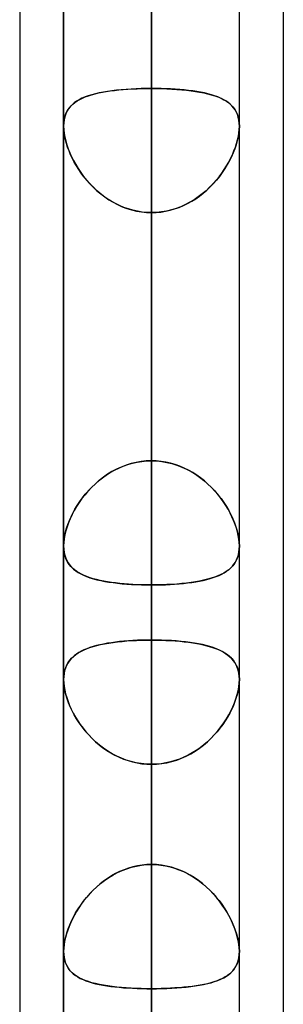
# Model space of a CAD drawing. Header units: millimetres. Extents: x -52 to 132, y -156 to 156.
# Tile 34 of 77: x 62.5 to 64, y -46.92 to -41.31. Entities that reach past the tile are written whole.
import ezdxf

# ---------------------------------------------------------------- set-up
doc = ezdxf.new("R2010")
doc.units = ezdxf.units.MM
doc.layers.add('MAIN-1', color=7, linetype='Continuous')

msp = doc.modelspace()

# ---------------------------------------------------------------- linework, layer by layer
at = {"layer": 'MAIN-1'}
for p, q in [((62.75, 0), (62.75, -46.6221)), ((62.75, 0), (62.75, -46.6221)), ((62.75, 0), (62.75, -52.1417)), ((62.75, 0), (62.75, -52.1417)), ((62.75, 0), (62.75, -57.6605)), ((62.75, 0), (62.75, -57.6605)), ((62.75, 0), (62.75, -63.1787)), ((62.75, 0), (62.75, -63.1787)), ((62.75, 0), (62.75, -68.5822)), ((62.75, 0), (62.75, -68.5822)), ((63.25, 0), (63.25, -68.2038)), ((63.25, 0), (63.25, -69.0087)), ((63.25, 0), (63.25, -62.6857)), ((63.25, 0), (63.25, -63.3931)), ((63.25, 0), (63.25, -57.167)), ((63.25, 0), (63.25, -57.8746)), ((63.25, 0), (63.25, -51.6477)), ((63.25, 0), (63.25, -52.3553)), ((63.25, 0), (63.25, -46.1275)), ((63.25, 0), (63.25, -46.8352)), ((63.25, 0), (63.25, -41.314)), ((63.75, -68.6965), (63.75, 0)), ((63.75, -68.6965), (63.75, 0)), ((63.75, -63.1787), (63.75, 0)), ((63.75, -63.1787), (63.75, 0)), ((63.75, -57.6605), (63.75, 0)), ((63.75, -57.6605), (63.75, 0)), ((63.75, -52.1417), (63.75, 0)), ((63.75, -52.1417), (63.75, 0)), ((63.75, -46.6221), (63.75, 0)), ((63.75, -46.6221), (63.75, 0)), ((63.25, -69.0087), (63.25, 0)), ((63.25, -68.2038), (63.25, 0)), ((63.25, -63.3931), (63.25, 0)), ((63.25, -62.6857), (63.25, 0)), ((63.25, -57.8746), (63.25, 0)), ((63.25, -57.167), (63.25, 0)), ((63.25, -52.3553), (63.25, 0)), ((63.25, -51.6477), (63.25, 0)), ((63.25, -46.8352), (63.25, 0)), ((63.25, -46.1275), (63.25, 0)), ((63.25, -41.314), (63.25, 0)), ((64, -36.0271), (64, -69.1197)), ((64, -36.0271), (64, -69.1197)), ((62.5, -36.3893), (62.5, -68.7575)), ((62.5, -36.3893), (62.5, -68.5488)), ((63.25, -36.8962), (63.25, -41.7062)), ((63.25, -41.7062), (63.25, -36.8962)), ((63.25, -43.8275), (63.25, -39.0175)), ((63.25, -39.0175), (63.25, -43.8275)), ((63.25, -52.7), (63.25, -39.1762)), ((64, -39.2091), (64, -69.1197)), ((64, -39.2091), (64, -72.3017)), ((63.75, -53.2), (63.75, -39.5486)), ((63.75, -53.2), (63.75, -39.5486)), ((62.5, -39.5713), (62.5, -71.9395)), ((62.5, -39.5713), (62.5, -68.7575)), ((62.75, -53.2), (62.75, -39.6748)), ((62.75, -39.6748), (62.75, -53.2)), ((63.25, -40.0337), (63.25, -53.7)), ((63.25, -40.0337), (63.25, -44.8487)), ((63.25, -44.8487), (63.25, -40.0337)), ((63.25, -46.1275), (63.25, -41.314)), ((63.25, -41.314), (63.25, -46.1275)), ((62.9093, -41.7416), (62.9288, -41.7364)), ((62.9307, -41.7359), (62.9098, -41.7415)), ((62.9288, -41.7364), (62.9492, -41.7316)), ((62.9528, -41.7309), (62.9307, -41.7359)), ((62.9492, -41.7316), (62.9705, -41.7274)), ((62.976, -41.7264), (62.9528, -41.7309)), ((62.9705, -41.7274), (62.9927, -41.7235)), ((63.0001, -41.7224), (62.976, -41.7264)), ((62.9927, -41.7235), (63.0157, -41.7201)), ((63.0252, -41.7189), (63.0001, -41.7224)), ((63.0157, -41.7201), (63.0396, -41.7172)), ((63.0511, -41.7159), (63.0252, -41.7189)), ((63.0396, -41.7172), (63.0642, -41.7145)), ((63.0779, -41.7132), (63.0511, -41.7159)), ((63.0642, -41.7145), (63.0895, -41.7123)), ((63.1055, -41.7111), (63.0779, -41.7132)), ((63.0895, -41.7123), (63.1152, -41.7104)), ((63.1337, -41.7093), (63.1055, -41.7111)), ((63.1152, -41.7104), (63.1415, -41.7088)), ((63.1623, -41.7079), (63.1337, -41.7093)), ((63.1415, -41.7088), (63.1681, -41.7077)), ((63.1912, -41.7069), (63.1623, -41.7079)), ((63.1681, -41.7077), (63.1951, -41.7068)), ((63.2205, -41.7063), (63.1912, -41.7069)), ((63.1951, -41.7068), (63.2225, -41.7063)), ((63.25, -41.7062), (63.2205, -41.7063)), ((63.2225, -41.7063), (63.25, -41.7062)), ((63.25, -43.8275), (63.25, -41.7062)), ((63.25, -41.7062), (63.25, -43.8275)), ((63.25, -41.7062), (63.2795, -41.7063)), ((63.2775, -41.7063), (63.25, -41.7062)), ((63.3049, -41.7068), (63.2775, -41.7063)), ((63.2795, -41.7063), (63.3088, -41.7069)), ((63.3319, -41.7077), (63.3049, -41.7068)), ((63.3088, -41.7069), (63.3377, -41.7079)), ((63.3585, -41.7088), (63.3319, -41.7077)), ((63.3377, -41.7079), (63.3663, -41.7093)), ((63.3848, -41.7104), (63.3585, -41.7088)), ((63.3663, -41.7093), (63.3945, -41.7111)), ((63.4105, -41.7123), (63.3848, -41.7104)), ((63.3945, -41.7111), (63.4221, -41.7132)), ((63.4358, -41.7145), (63.4105, -41.7123)), ((63.4221, -41.7132), (63.4489, -41.7159)), ((63.4604, -41.7172), (63.4358, -41.7145)), ((63.4489, -41.7159), (63.4748, -41.7189)), ((63.4843, -41.7201), (63.4604, -41.7172)), ((63.4748, -41.7189), (63.4999, -41.7224)), ((63.5073, -41.7235), (63.4843, -41.7201)), ((63.4999, -41.7224), (63.524, -41.7264)), ((63.5295, -41.7274), (63.5073, -41.7235)), ((63.524, -41.7264), (63.5472, -41.7309)), ((63.5508, -41.7316), (63.5295, -41.7274)), ((63.5472, -41.7309), (63.5693, -41.7359)), ((63.5712, -41.7364), (63.5508, -41.7316)), ((63.5693, -41.7359), (63.5902, -41.7415)), ((63.5907, -41.7416), (63.5712, -41.7364)), ((62.7921, -41.8046), (62.8028, -41.7944)), ((62.8103, -41.7881), (62.7981, -41.7986)), ((62.8028, -41.7944), (62.8146, -41.7849)), ((62.8237, -41.7786), (62.8103, -41.7881)), ((62.8146, -41.7849), (62.8276, -41.7761)), ((62.8384, -41.7698), (62.8237, -41.7786)), ((62.8276, -41.7761), (62.8418, -41.768)), ((62.8544, -41.7617), (62.8384, -41.7698)), ((62.8418, -41.768), (62.857, -41.7605)), ((62.8716, -41.7543), (62.8544, -41.7617)), ((62.857, -41.7605), (62.8733, -41.7537)), ((62.8901, -41.7476), (62.8716, -41.7543)), ((62.8733, -41.7537), (62.8908, -41.7474)), ((62.9098, -41.7415), (62.8901, -41.7476)), ((62.8908, -41.7474), (62.9093, -41.7416)), ((63.5902, -41.7415), (63.6099, -41.7476)), ((63.6092, -41.7474), (63.5907, -41.7416)), ((63.6267, -41.7537), (63.6092, -41.7474)), ((63.6099, -41.7476), (63.6284, -41.7543)), ((63.643, -41.7605), (63.6267, -41.7537)), ((63.6284, -41.7543), (63.6456, -41.7617)), ((63.6582, -41.768), (63.643, -41.7605)), ((63.6456, -41.7617), (63.6616, -41.7698)), ((63.6724, -41.7761), (63.6582, -41.768)), ((63.6616, -41.7698), (63.6763, -41.7786)), ((63.6854, -41.7849), (63.6724, -41.7761)), ((63.6763, -41.7786), (63.6897, -41.7881)), ((63.6972, -41.7944), (63.6854, -41.7849)), ((63.6897, -41.7881), (63.7019, -41.7986)), ((63.7079, -41.8046), (63.6972, -41.7944)), ((62.7624, -41.8508), (62.757, -41.8668)), ((62.7608, -41.8549), (62.7668, -41.8409)), ((62.7693, -41.8361), (62.7624, -41.8508)), ((62.7668, -41.8409), (62.7741, -41.8278)), ((62.7776, -41.8225), (62.7693, -41.8361)), ((62.7741, -41.8278), (62.7825, -41.8158)), ((62.7872, -41.81), (62.7776, -41.8225)), ((62.7825, -41.8158), (62.7921, -41.8046)), ((62.7981, -41.7986), (62.7872, -41.81)), ((63.7019, -41.7986), (63.7128, -41.81)), ((63.7175, -41.8158), (63.7079, -41.8046)), ((63.7128, -41.81), (63.7224, -41.8225)), ((63.7259, -41.8278), (63.7175, -41.8158)), ((63.7224, -41.8225), (63.7307, -41.8361)), ((63.7332, -41.8409), (63.7259, -41.8278)), ((63.7307, -41.8361), (63.7376, -41.8508)), ((63.7392, -41.8549), (63.7332, -41.8409)), ((63.7376, -41.8508), (63.743, -41.8668)), ((62.7508, -41.9021), (62.75, -41.9212)), ((62.75, -41.9212), (62.7507, -41.9033)), ((62.7507, -41.9033), (62.7527, -41.8862)), ((62.7531, -41.8839), (62.7508, -41.9021)), ((62.7527, -41.8862), (62.7561, -41.8701)), ((62.757, -41.8668), (62.7531, -41.8839)), ((62.7561, -41.8701), (62.7608, -41.8549)), ((63.7439, -41.8701), (63.7392, -41.8549)), ((63.743, -41.8668), (63.7469, -41.8839)), ((63.7473, -41.8862), (63.7439, -41.8701)), ((63.7469, -41.8839), (63.7492, -41.9021)), ((63.7493, -41.9033), (63.7473, -41.8862)), ((63.7492, -41.9021), (63.75, -41.9212)), ((63.75, -41.9212), (63.7493, -41.9033)), ((62.7506, -41.9395), (62.75, -41.9212)), ((62.75, -41.9212), (62.7507, -41.9408)), ((62.75, -41.9212), (62.75, -44.3126)), ((62.75, -41.9212), (62.75, -44.3126)), ((62.7525, -41.9586), (62.7506, -41.9395)), ((62.7507, -41.9408), (62.7529, -41.9613)), ((62.7558, -41.9784), (62.7525, -41.9586)), ((62.7529, -41.9613), (62.7566, -41.9826)), ((63.7471, -41.9613), (63.7434, -41.9826)), ((63.7442, -41.9784), (63.7475, -41.9586)), ((63.7493, -41.9408), (63.7471, -41.9613)), ((63.7475, -41.9586), (63.7494, -41.9395)), ((63.75, -41.9212), (63.7493, -41.9408)), ((63.7494, -41.9395), (63.75, -41.9212)), ((63.75, -44.3126), (63.75, -41.9212)), ((63.75, -44.3126), (63.75, -41.9212)), ((62.7602, -41.9989), (62.7558, -41.9784)), ((62.7566, -41.9826), (62.7616, -42.0045)), ((62.7659, -42.0197), (62.7602, -41.9989)), ((62.7616, -42.0045), (62.768, -42.0267)), ((62.7727, -42.0408), (62.7659, -42.0197)), ((63.7273, -42.0408), (63.7341, -42.0197)), ((63.7384, -42.0045), (63.732, -42.0267)), ((63.7341, -42.0197), (63.7398, -41.9989)), ((63.7434, -41.9826), (63.7384, -42.0045)), ((63.7398, -41.9989), (63.7442, -41.9784)), ((62.768, -42.0267), (62.7757, -42.0492)), ((62.7806, -42.062), (62.7727, -42.0408)), ((62.7757, -42.0492), (62.7847, -42.0718)), ((62.7896, -42.0833), (62.7806, -42.062)), ((62.7847, -42.0718), (62.7948, -42.0945)), ((63.7153, -42.0718), (63.7052, -42.0945)), ((63.7104, -42.0833), (63.7194, -42.062)), ((63.7243, -42.0492), (63.7153, -42.0718)), ((63.7194, -42.062), (63.7273, -42.0408)), ((63.732, -42.0267), (63.7243, -42.0492)), ((62.7997, -42.1046), (62.7896, -42.0833)), ((62.7948, -42.0945), (62.8062, -42.1172)), ((62.8107, -42.1257), (62.7997, -42.1046)), ((62.8062, -42.1172), (62.8188, -42.1399)), ((62.8228, -42.1467), (62.8107, -42.1257)), ((63.6772, -42.1467), (63.6893, -42.1257)), ((63.6938, -42.1172), (63.6812, -42.1399)), ((63.6893, -42.1257), (63.7003, -42.1046)), ((63.7052, -42.0945), (63.6938, -42.1172)), ((63.7003, -42.1046), (63.7104, -42.0833)), ((62.8188, -42.1399), (62.8325, -42.1624)), ((62.8359, -42.1676), (62.8228, -42.1467)), ((62.8325, -42.1624), (62.8475, -42.1847)), ((62.85, -42.1882), (62.8359, -42.1676)), ((62.8475, -42.1847), (62.8637, -42.2066)), ((62.8652, -42.2086), (62.85, -42.1882)), ((63.6348, -42.2086), (63.65, -42.1882)), ((63.6525, -42.1847), (63.6363, -42.2066)), ((63.65, -42.1882), (63.6641, -42.1676)), ((63.6675, -42.1624), (63.6525, -42.1847)), ((63.6641, -42.1676), (63.6772, -42.1467)), ((63.6812, -42.1399), (63.6675, -42.1624)), ((62.8637, -42.2066), (62.881, -42.2281)), ((62.8814, -42.2285), (62.8652, -42.2086)), ((62.881, -42.2281), (62.8994, -42.2489)), ((62.8985, -42.2479), (62.8814, -42.2285)), ((63.619, -42.2281), (63.6006, -42.2489)), ((63.6015, -42.2479), (63.6186, -42.2285)), ((63.6186, -42.2285), (63.6348, -42.2086)), ((63.6363, -42.2066), (63.619, -42.2281)), ((62.9167, -42.2668), (62.8985, -42.2479)), ((62.8994, -42.2489), (62.919, -42.2691)), ((62.9358, -42.285), (62.9167, -42.2668)), ((62.919, -42.2691), (62.9396, -42.2883)), ((62.9559, -42.3023), (62.9358, -42.285)), ((62.9396, -42.2883), (62.9612, -42.3065)), ((63.5604, -42.2883), (63.5388, -42.3065)), ((63.5441, -42.3023), (63.5642, -42.285)), ((63.581, -42.2691), (63.5604, -42.2883)), ((63.5642, -42.285), (63.5833, -42.2668)), ((63.6006, -42.2489), (63.581, -42.2691)), ((63.5833, -42.2668), (63.6015, -42.2479)), ((62.9769, -42.3187), (62.9559, -42.3023)), ((62.9612, -42.3065), (62.9837, -42.3237)), ((62.9986, -42.3341), (62.9769, -42.3187)), ((62.9837, -42.3237), (63.0072, -42.3397)), ((63.0211, -42.3483), (62.9986, -42.3341)), ((63.0072, -42.3397), (63.0315, -42.3544)), ((63.0444, -42.3614), (63.0211, -42.3483)), ((63.0315, -42.3544), (63.0568, -42.3676)), ((63.4685, -42.3544), (63.4432, -42.3676)), ((63.4556, -42.3614), (63.4789, -42.3483)), ((63.4928, -42.3397), (63.4685, -42.3544)), ((63.4789, -42.3483), (63.5014, -42.3341)), ((63.5163, -42.3237), (63.4928, -42.3397)), ((63.5014, -42.3341), (63.5231, -42.3187)), ((63.5388, -42.3065), (63.5163, -42.3237)), ((63.5231, -42.3187), (63.5441, -42.3023)), ((63.0685, -42.3732), (63.0444, -42.3614)), ((63.0568, -42.3676), (63.0828, -42.3794)), ((63.0932, -42.3836), (63.0685, -42.3732)), ((63.0828, -42.3794), (63.1095, -42.3896)), ((63.1184, -42.3926), (63.0932, -42.3836)), ((63.1095, -42.3896), (63.1368, -42.3981)), ((63.1441, -42.4), (63.1184, -42.3926)), ((63.1368, -42.3981), (63.1647, -42.4048)), ((63.1702, -42.4058), (63.1441, -42.4)), ((63.1647, -42.4048), (63.1929, -42.4096)), ((63.1965, -42.4101), (63.1702, -42.4058)), ((63.1929, -42.4096), (63.2213, -42.4125)), ((63.2231, -42.4126), (63.1965, -42.4101)), ((63.2213, -42.4125), (63.25, -42.4135)), ((63.25, -42.4135), (63.2231, -42.4126)), ((63.2787, -42.4125), (63.25, -42.4135)), ((63.25, -42.4135), (63.2769, -42.4126)), ((63.2769, -42.4126), (63.3035, -42.4101)), ((63.3071, -42.4096), (63.2787, -42.4125)), ((63.3035, -42.4101), (63.3298, -42.4058)), ((63.3353, -42.4048), (63.3071, -42.4096)), ((63.3298, -42.4058), (63.3559, -42.4)), ((63.3632, -42.3981), (63.3353, -42.4048)), ((63.3559, -42.4), (63.3816, -42.3926)), ((63.3905, -42.3896), (63.3632, -42.3981)), ((63.3816, -42.3926), (63.4068, -42.3836)), ((63.4172, -42.3794), (63.3905, -42.3896)), ((63.4068, -42.3836), (63.4315, -42.3732)), ((63.4432, -42.3676), (63.4172, -42.3794)), ((63.4315, -42.3732), (63.4556, -42.3614)), ((63.25, -42.4135), (63.25, -44.5348)), ((63.25, -44.5348), (63.25, -42.4135)), ((63.25, -42.4135), (63.25, -47.2231)), ((63.25, -47.2231), (63.25, -42.4135)), ((63.0396, -43.8811), (63.0642, -43.8689)), ((63.0779, -43.8629), (63.0511, -43.8752)), ((63.0642, -43.8689), (63.0895, -43.8582)), ((63.1055, -43.8522), (63.0779, -43.8629)), ((63.0895, -43.8582), (63.1152, -43.849)), ((63.1337, -43.8434), (63.1055, -43.8522)), ((63.1152, -43.849), (63.1415, -43.8413)), ((63.1623, -43.8365), (63.1337, -43.8434)), ((63.1415, -43.8413), (63.1681, -43.8353)), ((63.1912, -43.8315), (63.1623, -43.8365)), ((63.1681, -43.8353), (63.1951, -43.831)), ((63.2205, -43.8285), (63.1912, -43.8315)), ((63.1951, -43.831), (63.2225, -43.8284)), ((63.25, -43.8275), (63.2205, -43.8285)), ((63.2225, -43.8284), (63.25, -43.8275)), ((63.2775, -43.8284), (63.25, -43.8275)), ((63.25, -43.8275), (63.2795, -43.8285)), ((63.3049, -43.831), (63.2775, -43.8284)), ((63.2795, -43.8285), (63.3088, -43.8315)), ((63.3319, -43.8353), (63.3049, -43.831)), ((63.3088, -43.8315), (63.3377, -43.8365)), ((63.3585, -43.8413), (63.3319, -43.8353)), ((63.3377, -43.8365), (63.3663, -43.8434)), ((63.3848, -43.849), (63.3585, -43.8413)), ((63.3663, -43.8434), (63.3945, -43.8522)), ((63.4105, -43.8582), (63.3848, -43.849)), ((63.3945, -43.8522), (63.4221, -43.8629)), ((63.4358, -43.8689), (63.4105, -43.8582)), ((63.4221, -43.8629), (63.4489, -43.8752)), ((63.4604, -43.8811), (63.4358, -43.8689)), ((62.9492, -43.942), (62.9705, -43.9251)), ((62.976, -43.9211), (62.9528, -43.939)), ((62.9705, -43.9251), (62.9927, -43.9093)), ((63.0001, -43.9044), (62.976, -43.9211)), ((62.9927, -43.9093), (63.0157, -43.8946)), ((63.0252, -43.889), (63.0001, -43.9044)), ((63.0157, -43.8946), (63.0396, -43.8811)), ((63.0511, -43.8752), (63.0252, -43.889)), ((63.4489, -43.8752), (63.4748, -43.889)), ((63.4843, -43.8946), (63.4604, -43.8811)), ((63.4748, -43.889), (63.4999, -43.9044)), ((63.5073, -43.9093), (63.4843, -43.8946)), ((63.4999, -43.9044), (63.524, -43.9211)), ((63.5295, -43.9251), (63.5073, -43.9093)), ((63.524, -43.9211), (63.5472, -43.939)), ((63.5508, -43.942), (63.5295, -43.9251)), ((62.9098, -43.9782), (62.8901, -43.999)), ((62.8908, -43.9983), (62.9093, -43.9787)), ((62.9093, -43.9787), (62.9288, -43.9599)), ((62.9307, -43.9582), (62.9098, -43.9782)), ((62.9288, -43.9599), (62.9492, -43.942)), ((62.9528, -43.939), (62.9307, -43.9582)), ((63.5472, -43.939), (63.5693, -43.9582)), ((63.5712, -43.9599), (63.5508, -43.942)), ((63.5693, -43.9582), (63.5902, -43.9782)), ((63.5907, -43.9787), (63.5712, -43.9599)), ((63.5902, -43.9782), (63.6099, -43.999)), ((63.6092, -43.9983), (63.5907, -43.9787)), ((62.8418, -44.0602), (62.857, -44.0391)), ((62.8716, -44.0206), (62.8544, -44.0426)), ((62.857, -44.0391), (62.8733, -44.0184)), ((62.8901, -43.999), (62.8716, -44.0206)), ((62.8733, -44.0184), (62.8908, -43.9983)), ((63.6267, -44.0184), (63.6092, -43.9983)), ((63.6099, -43.999), (63.6284, -44.0206)), ((63.643, -44.0391), (63.6267, -44.0184)), ((63.6284, -44.0206), (63.6456, -44.0426)), ((63.6582, -44.0602), (63.643, -44.0391)), ((62.8237, -44.0879), (62.8103, -44.1108)), ((62.8146, -44.1032), (62.8276, -44.0816)), ((62.8384, -44.0651), (62.8237, -44.0879)), ((62.8276, -44.0816), (62.8418, -44.0602)), ((62.8544, -44.0426), (62.8384, -44.0651)), ((63.6456, -44.0426), (63.6616, -44.0651)), ((63.6724, -44.0816), (63.6582, -44.0602)), ((63.6616, -44.0651), (63.6763, -44.0879)), ((63.6854, -44.1032), (63.6724, -44.0816)), ((63.6763, -44.0879), (63.6897, -44.1108)), ((62.7825, -44.1684), (62.7921, -44.1466)), ((62.7981, -44.134), (62.7872, -44.1573)), ((62.7921, -44.1466), (62.8028, -44.1249)), ((62.8103, -44.1108), (62.7981, -44.134)), ((62.8028, -44.1249), (62.8146, -44.1032)), ((63.6972, -44.1249), (63.6854, -44.1032)), ((63.6897, -44.1108), (63.7019, -44.134)), ((63.7079, -44.1466), (63.6972, -44.1249)), ((63.7019, -44.134), (63.7128, -44.1573)), ((63.7175, -44.1684), (63.7079, -44.1466)), ((62.7693, -44.2039), (62.7624, -44.2269)), ((62.7668, -44.2116), (62.7741, -44.1901)), ((62.7776, -44.1807), (62.7693, -44.2039)), ((62.7741, -44.1901), (62.7825, -44.1684)), ((62.7872, -44.1573), (62.7776, -44.1807)), ((63.7128, -44.1573), (63.7224, -44.1807)), ((63.7259, -44.1901), (63.7175, -44.1684)), ((63.7224, -44.1807), (63.7307, -44.2039)), ((63.7332, -44.2116), (63.7259, -44.1901)), ((63.7307, -44.2039), (63.7376, -44.2269)), ((62.7527, -44.2742), (62.7561, -44.2538)), ((62.757, -44.2495), (62.7531, -44.2714)), ((62.7561, -44.2538), (62.7608, -44.2329)), ((62.7624, -44.2269), (62.757, -44.2495)), ((62.7608, -44.2329), (62.7668, -44.2116)), ((63.7392, -44.2329), (63.7332, -44.2116)), ((63.7376, -44.2269), (63.743, -44.2495)), ((63.7439, -44.2538), (63.7392, -44.2329)), ((63.743, -44.2495), (63.7469, -44.2714)), ((63.7473, -44.2742), (63.7439, -44.2538)), ((62.7508, -44.2925), (62.75, -44.3126)), ((62.75, -44.3125), (62.7507, -44.2938)), ((62.75, -44.3131), (62.75, -44.3125)), ((62.75, -44.3126), (62.7507, -44.3313)), ((62.75, -44.3136), (62.75, -44.3131)), ((62.75, -44.3141), (62.75, -44.3136)), ((62.75, -44.3146), (62.75, -44.3141)), ((62.75, -44.3152), (62.75, -44.3146)), ((62.75, -44.3157), (62.75, -44.3152)), ((62.7509, -44.333), (62.75, -44.3157)), ((62.7507, -44.2938), (62.7527, -44.2742)), ((62.7531, -44.2714), (62.7508, -44.2925)), ((63.7469, -44.2714), (63.7492, -44.2925)), ((63.7493, -44.2938), (63.7473, -44.2742)), ((63.75, -44.314), (63.7491, -44.3332)), ((63.7492, -44.2925), (63.75, -44.3126)), ((63.75, -44.3125), (63.7493, -44.2938)), ((63.7494, -44.3301), (63.75, -44.3125)), ((63.75, -44.3126), (63.75, -44.3128)), ((63.75, -44.3128), (63.75, -44.3131)), ((63.75, -44.3131), (63.75, -44.3133)), ((63.75, -44.3133), (63.75, -44.3136)), ((63.75, -44.3136), (63.75, -44.3138)), ((63.75, -44.3138), (63.75, -44.314)), ((62.7507, -44.3313), (62.7529, -44.349)), ((62.753, -44.3494), (62.7509, -44.333)), ((62.7529, -44.349), (62.7566, -44.3658)), ((62.7564, -44.3651), (62.753, -44.3494)), ((62.761, -44.3798), (62.7564, -44.3651)), ((62.7566, -44.3658), (62.7616, -44.3815)), ((63.7426, -44.3686), (63.7372, -44.3846)), ((63.7398, -44.3776), (63.7442, -44.3626)), ((63.7467, -44.3514), (63.7426, -44.3686)), ((63.7442, -44.3626), (63.7475, -44.3468)), ((63.7491, -44.3332), (63.7467, -44.3514)), ((63.7475, -44.3468), (63.7494, -44.3301)), ((62.7668, -44.3936), (62.761, -44.3798)), ((62.7616, -44.3815), (62.768, -44.396)), ((62.7738, -44.4064), (62.7668, -44.3936)), ((62.768, -44.396), (62.7757, -44.4095)), ((62.7818, -44.4183), (62.7738, -44.4064)), ((62.7757, -44.4095), (62.7847, -44.422)), ((62.7909, -44.4293), (62.7818, -44.4183)), ((62.7847, -44.422), (62.7948, -44.4335)), ((62.801, -44.4396), (62.7909, -44.4293)), ((63.7003, -44.4383), (63.7104, -44.4279)), ((63.7123, -44.4256), (63.7015, -44.4372)), ((63.7104, -44.4279), (63.7194, -44.4167)), ((63.722, -44.413), (63.7123, -44.4256)), ((63.7194, -44.4167), (63.7273, -44.4046)), ((63.7302, -44.3994), (63.722, -44.413)), ((63.7273, -44.4046), (63.7341, -44.3916)), ((63.7372, -44.3846), (63.7302, -44.3994)), ((63.7341, -44.3916), (63.7398, -44.3776)), ((62.7948, -44.4335), (62.8062, -44.4442)), ((62.8121, -44.4491), (62.801, -44.4396)), ((62.8062, -44.4442), (62.8188, -44.4541)), ((62.8242, -44.4579), (62.8121, -44.4491)), ((62.8188, -44.4541), (62.8325, -44.4632)), ((62.8374, -44.4661), (62.8242, -44.4579)), ((62.8325, -44.4632), (62.8475, -44.4717)), ((62.8515, -44.4737), (62.8374, -44.4661)), ((62.8475, -44.4717), (62.8637, -44.4795)), ((62.8667, -44.4808), (62.8515, -44.4737)), ((62.8637, -44.4795), (62.881, -44.4867)), ((62.8829, -44.4874), (62.8667, -44.4808)), ((62.881, -44.4867), (62.8994, -44.4933)), ((62.9, -44.4935), (62.8829, -44.4874)), ((63.6015, -44.493), (63.6186, -44.4868)), ((63.6277, -44.4832), (63.6092, -44.4903)), ((63.6186, -44.4868), (63.6348, -44.4802)), ((63.645, -44.4755), (63.6277, -44.4832)), ((63.6348, -44.4802), (63.65, -44.473)), ((63.661, -44.467), (63.645, -44.4755)), ((63.65, -44.473), (63.6641, -44.4652)), ((63.6758, -44.4579), (63.661, -44.467)), ((63.6641, -44.4652), (63.6772, -44.4569)), ((63.6893, -44.448), (63.6758, -44.4579)), ((63.6772, -44.4569), (63.6893, -44.448)), ((63.7015, -44.4372), (63.6893, -44.448)), ((63.6893, -44.448), (63.7003, -44.4383)), ((62.8994, -44.4933), (62.919, -44.4993)), ((62.9182, -44.499), (62.9, -44.4935)), ((62.9373, -44.5042), (62.9182, -44.499)), ((62.919, -44.4993), (62.9396, -44.5048)), ((62.9573, -44.5089), (62.9373, -44.5042)), ((62.9396, -44.5048), (62.9612, -44.5097)), ((62.9782, -44.5131), (62.9573, -44.5089)), ((62.9612, -44.5097), (62.9837, -44.5142)), ((62.9999, -44.517), (62.9782, -44.5131)), ((62.9837, -44.5142), (63.0072, -44.5182)), ((63.0223, -44.5204), (62.9999, -44.517)), ((63.0072, -44.5182), (63.0315, -44.5217)), ((63.0455, -44.5235), (63.0223, -44.5204)), ((63.0315, -44.5217), (63.0568, -44.5248)), ((63.0694, -44.5261), (63.0455, -44.5235)), ((63.0568, -44.5248), (63.0828, -44.5275)), ((63.094, -44.5285), (63.0694, -44.5261)), ((63.0828, -44.5275), (63.1095, -44.5297)), ((63.1192, -44.5304), (63.094, -44.5285)), ((63.1095, -44.5297), (63.1368, -44.5315)), ((63.1447, -44.532), (63.1192, -44.5304)), ((63.1368, -44.5315), (63.1647, -44.533)), ((63.1706, -44.5332), (63.1447, -44.532)), ((63.1647, -44.533), (63.1929, -44.534)), ((63.1968, -44.5341), (63.1706, -44.5332)), ((63.1929, -44.534), (63.2213, -44.5346)), ((63.2233, -44.5346), (63.1968, -44.5341)), ((63.2213, -44.5346), (63.25, -44.5348)), ((63.25, -44.5348), (63.2233, -44.5346)), ((63.25, -44.5348), (63.2769, -44.5346)), ((63.2796, -44.5346), (63.25, -44.5348)), ((63.25, -49.3444), (63.25, -44.5348)), ((63.25, -44.5348), (63.25, -49.3444)), ((63.2769, -44.5346), (63.3035, -44.5341)), ((63.309, -44.5339), (63.2796, -44.5346)), ((63.3035, -44.5341), (63.3298, -44.5332)), ((63.3381, -44.5328), (63.309, -44.5339)), ((63.3298, -44.5332), (63.3559, -44.532)), ((63.3668, -44.5313), (63.3381, -44.5328)), ((63.3559, -44.532), (63.3816, -44.5304)), ((63.395, -44.5294), (63.3668, -44.5313)), ((63.3816, -44.5304), (63.4068, -44.5284)), ((63.4224, -44.527), (63.395, -44.5294)), ((63.4068, -44.5284), (63.4315, -44.526)), ((63.4492, -44.5241), (63.4224, -44.527)), ((63.4315, -44.526), (63.4556, -44.5233)), ((63.475, -44.5208), (63.4492, -44.5241)), ((63.4556, -44.5233), (63.4789, -44.5203)), ((63.4999, -44.517), (63.475, -44.5208)), ((63.4789, -44.5203), (63.5014, -44.5168)), ((63.5239, -44.5128), (63.4999, -44.517)), ((63.5014, -44.5168), (63.5231, -44.5129)), ((63.5231, -44.5129), (63.5441, -44.5086)), ((63.5468, -44.508), (63.5239, -44.5128)), ((63.5441, -44.5086), (63.5642, -44.5038)), ((63.5687, -44.5026), (63.5468, -44.508)), ((63.5642, -44.5038), (63.5833, -44.4986)), ((63.5895, -44.4968), (63.5687, -44.5026)), ((63.5833, -44.4986), (63.6015, -44.493)), ((63.6092, -44.4903), (63.5895, -44.4968)), ((62.9363, -44.8807), (62.9172, -44.8861)), ((62.9186, -44.8857), (62.9391, -44.88)), ((62.9564, -44.8759), (62.9363, -44.8807)), ((62.9391, -44.88), (62.9607, -44.8749)), ((62.9773, -44.8714), (62.9564, -44.8759)), ((62.9607, -44.8749), (62.9832, -44.8703)), ((62.999, -44.8674), (62.9773, -44.8714)), ((62.9832, -44.8703), (63.0067, -44.8661)), ((63.0215, -44.8638), (62.999, -44.8674)), ((63.0067, -44.8661), (63.0311, -44.8624)), ((63.0448, -44.8606), (63.0215, -44.8638)), ((63.0311, -44.8624), (63.0563, -44.8592)), ((63.0688, -44.8578), (63.0448, -44.8606)), ((63.0563, -44.8592), (63.0825, -44.8564)), ((63.0934, -44.8554), (63.0688, -44.8578)), ((63.0825, -44.8564), (63.1093, -44.854)), ((63.1187, -44.8533), (63.0934, -44.8554)), ((63.1093, -44.854), (63.1366, -44.8521)), ((63.1444, -44.8516), (63.1187, -44.8533)), ((63.1366, -44.8521), (63.1644, -44.8506)), ((63.1704, -44.8503), (63.1444, -44.8516)), ((63.1644, -44.8506), (63.1926, -44.8495)), ((63.1967, -44.8494), (63.1704, -44.8503)), ((63.1926, -44.8495), (63.2211, -44.8489)), ((63.2232, -44.8488), (63.1967, -44.8494)), ((63.2211, -44.8489), (63.25, -44.8487)), ((63.25, -44.8487), (63.2232, -44.8488)), ((63.2789, -44.8489), (63.25, -44.8487)), ((63.25, -44.8487), (63.2776, -44.8488)), ((63.25, -60.5), (63.25, -44.8487)), ((63.2776, -44.8488), (63.3049, -44.8494)), ((63.3076, -44.8495), (63.2789, -44.8489)), ((63.3049, -44.8494), (63.332, -44.8504)), ((63.3358, -44.8506), (63.3076, -44.8495)), ((63.332, -44.8504), (63.3588, -44.8518)), ((63.3637, -44.8521), (63.3358, -44.8506)), ((63.3588, -44.8518), (63.3852, -44.8536)), ((63.3911, -44.854), (63.3637, -44.8521)), ((63.3852, -44.8536), (63.4111, -44.8558)), ((63.4179, -44.8564), (63.3911, -44.854)), ((63.4111, -44.8558), (63.4364, -44.8583)), ((63.4441, -44.8592), (63.4179, -44.8564)), ((63.4364, -44.8583), (63.461, -44.8613)), ((63.4694, -44.8625), (63.4441, -44.8592)), ((63.461, -44.8613), (63.4847, -44.8647)), ((63.4938, -44.8662), (63.4694, -44.8625)), ((63.4847, -44.8647), (63.5077, -44.8686)), ((63.5173, -44.8704), (63.4938, -44.8662)), ((63.5077, -44.8686), (63.5298, -44.8729)), ((63.5399, -44.875), (63.5173, -44.8704)), ((63.5298, -44.8729), (63.5511, -44.8776)), ((63.5615, -44.8802), (63.5399, -44.875)), ((63.5511, -44.8776), (63.5714, -44.8828)), ((63.582, -44.8858), (63.5615, -44.8802)), ((62.8113, -44.9374), (62.8002, -44.9472)), ((62.8064, -44.9415), (62.8189, -44.9316)), ((62.8234, -44.9284), (62.8113, -44.9374)), ((62.8189, -44.9316), (62.8326, -44.9224)), ((62.8365, -44.92), (62.8234, -44.9284)), ((62.8326, -44.9224), (62.8475, -44.9138)), ((62.8506, -44.9122), (62.8365, -44.92)), ((62.8475, -44.9138), (62.8636, -44.9059)), ((62.8658, -44.9049), (62.8506, -44.9122)), ((62.8636, -44.9059), (62.8808, -44.8986)), ((62.8819, -44.8981), (62.8658, -44.9049)), ((62.8808, -44.8986), (62.8991, -44.8918)), ((62.8991, -44.8918), (62.8819, -44.8981)), ((62.8991, -44.8918), (62.9186, -44.8857)), ((62.9172, -44.8861), (62.8991, -44.8918)), ((63.5714, -44.8828), (63.5906, -44.8885)), ((63.6015, -44.8921), (63.582, -44.8858)), ((63.5906, -44.8885), (63.6089, -44.8946)), ((63.6198, -44.8988), (63.6015, -44.8921)), ((63.6089, -44.8946), (63.6261, -44.9013)), ((63.6371, -44.9062), (63.6198, -44.8988)), ((63.6261, -44.9013), (63.6422, -44.9086)), ((63.6531, -44.9141), (63.6371, -44.9062)), ((63.6422, -44.9086), (63.6573, -44.9164)), ((63.668, -44.9227), (63.6531, -44.9141)), ((63.6573, -44.9164), (63.6712, -44.9248)), ((63.6816, -44.932), (63.668, -44.9227)), ((63.6712, -44.9248), (63.6841, -44.9339)), ((63.6941, -44.942), (63.6816, -44.932)), ((63.6841, -44.9339), (63.6959, -44.9436)), ((62.7619, -45.0043), (62.7683, -44.9898)), ((62.773, -44.9813), (62.7661, -44.9944)), ((62.7683, -44.9898), (62.7761, -44.9763)), ((62.781, -44.9691), (62.773, -44.9813)), ((62.7761, -44.9763), (62.785, -44.9638)), ((62.7901, -44.9577), (62.781, -44.9691)), ((62.785, -44.9638), (62.7952, -44.9522)), ((62.8002, -44.9472), (62.7901, -44.9577)), ((62.7952, -44.9522), (62.8064, -44.9415)), ((63.7054, -44.9527), (63.6941, -44.942)), ((63.6959, -44.9436), (63.7067, -44.9542)), ((63.7155, -44.9644), (63.7054, -44.9527)), ((63.7067, -44.9542), (63.7164, -44.9656)), ((63.7244, -44.977), (63.7155, -44.9644)), ((63.7164, -44.9656), (63.725, -44.9779)), ((63.7321, -44.9906), (63.7244, -44.977)), ((63.725, -44.9779), (63.7324, -44.9912)), ((63.7384, -45.0052), (63.7321, -44.9906)), ((63.7324, -44.9912), (63.7386, -45.0055)), ((62.7526, -45.0396), (62.7506, -45.0564)), ((62.7508, -45.0543), (62.7531, -45.0366)), ((62.7558, -45.0236), (62.7526, -45.0396)), ((62.7531, -45.0366), (62.7568, -45.0199)), ((62.7604, -45.0085), (62.7558, -45.0236)), ((62.7568, -45.0199), (62.7619, -45.0043)), ((62.7661, -44.9944), (62.7604, -45.0085)), ((63.7435, -45.0209), (63.7384, -45.0052)), ((63.7386, -45.0055), (63.7435, -45.0209)), ((63.7471, -45.0377), (63.7435, -45.0209)), ((63.7435, -45.0209), (63.747, -45.0372)), ((63.747, -45.0372), (63.7492, -45.0544)), ((63.7493, -45.0554), (63.7471, -45.0377)), ((62.75, -45.0728), (62.7508, -45.0543)), ((62.7506, -45.0564), (62.75, -45.0741)), ((62.75, -45.073), (62.75, -45.0728)), ((62.75, -45.0732), (62.75, -45.073)), ((62.75, -45.0734), (62.75, -45.0732)), ((62.75, -45.0736), (62.75, -45.0734)), ((62.75, -45.0739), (62.75, -45.0736)), ((62.75, -45.0741), (62.75, -45.0739)), ((62.75, -61), (62.75, -45.074)), ((62.75, -45.074), (62.75, -61)), ((62.7508, -45.0942), (62.75, -45.0741)), ((62.75, -45.0741), (62.7507, -45.0931)), ((62.7507, -45.0931), (62.7528, -45.1131)), ((62.7531, -45.1153), (62.7508, -45.0942)), ((63.7469, -45.1153), (63.7492, -45.0942)), ((63.7493, -45.0931), (63.7472, -45.1131)), ((63.7492, -45.0544), (63.75, -45.0725)), ((63.7492, -45.0942), (63.75, -45.0741)), ((63.75, -45.0741), (63.7493, -45.0554)), ((63.75, -45.0741), (63.7493, -45.0931)), ((63.75, -45.0725), (63.75, -45.0728)), ((63.75, -45.0728), (63.75, -45.0731)), ((63.75, -45.0731), (63.75, -45.0733)), ((63.75, -45.0733), (63.75, -45.0736)), ((63.75, -45.0736), (63.75, -45.0738)), ((63.75, -45.0738), (63.75, -45.0741)), ((63.75, -61), (63.75, -45.074)), ((63.75, -61), (63.75, -45.074)), ((62.7528, -45.1131), (62.7563, -45.1339)), ((62.757, -45.1373), (62.7531, -45.1153)), ((62.7563, -45.1339), (62.7612, -45.1552)), ((62.7625, -45.1599), (62.757, -45.1373)), ((62.7612, -45.1552), (62.7674, -45.1769)), ((62.7693, -45.1828), (62.7625, -45.1599)), ((63.7307, -45.1828), (63.7375, -45.1599)), ((63.7388, -45.1552), (63.7326, -45.1769)), ((63.7375, -45.1599), (63.743, -45.1373)), ((63.7437, -45.1339), (63.7388, -45.1552)), ((63.743, -45.1373), (63.7469, -45.1153)), ((63.7472, -45.1131), (63.7437, -45.1339)), ((62.7674, -45.1769), (62.7749, -45.1988)), ((62.7776, -45.2059), (62.7693, -45.1828)), ((62.7749, -45.1988), (62.7837, -45.2209)), ((62.7873, -45.2292), (62.7776, -45.2059)), ((63.7127, -45.2292), (63.7224, -45.2059)), ((63.7251, -45.1988), (63.7163, -45.2209)), ((63.7224, -45.2059), (63.7307, -45.1828)), ((63.7326, -45.1769), (63.7251, -45.1988)), ((62.7837, -45.2209), (62.7937, -45.2431)), ((62.7982, -45.2524), (62.7873, -45.2292)), ((62.7937, -45.2431), (62.8048, -45.2652)), ((62.8104, -45.2755), (62.7982, -45.2524)), ((62.8048, -45.2652), (62.8171, -45.2872)), ((63.6952, -45.2652), (63.6829, -45.2872)), ((63.6896, -45.2755), (63.7018, -45.2524)), ((63.7063, -45.2431), (63.6952, -45.2652)), ((63.7018, -45.2524), (63.7127, -45.2292)), ((63.7163, -45.2209), (63.7063, -45.2431)), ((62.8239, -45.2985), (62.8104, -45.2755)), ((62.8171, -45.2872), (62.8305, -45.3089)), ((62.8388, -45.3213), (62.8239, -45.2985)), ((62.8305, -45.3089), (62.8449, -45.3302)), ((62.8549, -45.3438), (62.8388, -45.3213)), ((62.8449, -45.3302), (62.8605, -45.3511)), ((63.6551, -45.3302), (63.6395, -45.3511)), ((63.6451, -45.3438), (63.6612, -45.3213)), ((63.6695, -45.3089), (63.6551, -45.3302)), ((63.6612, -45.3213), (63.6761, -45.2985)), ((63.6829, -45.2872), (63.6695, -45.3089)), ((63.6761, -45.2985), (63.6896, -45.2755)), ((62.8722, -45.3658), (62.8549, -45.3438)), ((62.8605, -45.3511), (62.877, -45.3715)), ((62.8908, -45.3872), (62.8722, -45.3658)), ((62.877, -45.3715), (62.8944, -45.3912)), ((63.623, -45.3715), (63.6056, -45.3912)), ((63.6092, -45.3872), (63.6278, -45.3658)), ((63.6395, -45.3511), (63.623, -45.3715)), ((63.6278, -45.3658), (63.6451, -45.3438)), ((62.9107, -45.408), (62.8908, -45.3872)), ((62.8944, -45.3912), (62.9128, -45.4102)), ((62.9317, -45.4279), (62.9107, -45.408)), ((62.9128, -45.4102), (62.9322, -45.4284)), ((62.9539, -45.4468), (62.9317, -45.4279)), ((62.9322, -45.4284), (62.9525, -45.4457)), ((63.5461, -45.4468), (63.5683, -45.4279)), ((63.5678, -45.4284), (63.5475, -45.4457)), ((63.5872, -45.4102), (63.5678, -45.4284)), ((63.5683, -45.4279), (63.5893, -45.408)), ((63.6056, -45.3912), (63.5872, -45.4102)), ((63.5893, -45.408), (63.6092, -45.3872)), ((62.9525, -45.4457), (62.9736, -45.4621)), ((62.977, -45.4646), (62.9539, -45.4468)), ((62.9736, -45.4621), (62.9955, -45.4774)), ((63.0012, -45.4811), (62.977, -45.4646)), ((62.9955, -45.4774), (63.0183, -45.4916)), ((63.0262, -45.4962), (63.0012, -45.4811)), ((63.0183, -45.4916), (63.0419, -45.5047)), ((63.0522, -45.5099), (63.0262, -45.4962)), ((63.4478, -45.5099), (63.4738, -45.4962)), ((63.4817, -45.4916), (63.4581, -45.5047)), ((63.4738, -45.4962), (63.4988, -45.4811)), ((63.5045, -45.4774), (63.4817, -45.4916)), ((63.4988, -45.4811), (63.523, -45.4646)), ((63.5264, -45.4621), (63.5045, -45.4774)), ((63.523, -45.4646), (63.5461, -45.4468)), ((63.5475, -45.4457), (63.5264, -45.4621)), ((63.0419, -45.5047), (63.0662, -45.5164)), ((63.0789, -45.5219), (63.0522, -45.5099)), ((63.0662, -45.5164), (63.0911, -45.5268)), ((63.1064, -45.5324), (63.0789, -45.5219)), ((63.0911, -45.5268), (63.1166, -45.5357)), ((63.1344, -45.541), (63.1064, -45.5324)), ((63.1166, -45.5357), (63.1426, -45.5432)), ((63.1628, -45.5478), (63.1344, -45.541)), ((63.1426, -45.5432), (63.1691, -45.549)), ((63.1916, -45.5527), (63.1628, -45.5478)), ((63.1691, -45.549), (63.1959, -45.5532)), ((63.2207, -45.5556), (63.1916, -45.5527)), ((63.1959, -45.5532), (63.2229, -45.5558)), ((63.3041, -45.5532), (63.2771, -45.5558)), ((63.2793, -45.5556), (63.3084, -45.5527)), ((63.3309, -45.549), (63.3041, -45.5532)), ((63.3084, -45.5527), (63.3372, -45.5478)), ((63.3574, -45.5432), (63.3309, -45.549)), ((63.3372, -45.5478), (63.3656, -45.541)), ((63.3834, -45.5357), (63.3574, -45.5432)), ((63.3656, -45.541), (63.3936, -45.5324)), ((63.4089, -45.5268), (63.3834, -45.5357)), ((63.3936, -45.5324), (63.4211, -45.5219)), ((63.4338, -45.5164), (63.4089, -45.5268)), ((63.4211, -45.5219), (63.4478, -45.5099)), ((63.4581, -45.5047), (63.4338, -45.5164)), ((63.25, -45.5566), (63.2207, -45.5556)), ((63.2229, -45.5558), (63.25, -45.5566)), ((63.25, -45.5566), (63.2793, -45.5556)), ((63.2771, -45.5558), (63.25, -45.5566)), ((63.25, -45.5566), (63.25, -61.5)), ((63.25, -45.5566), (63.25, -50.3701)), ((63.25, -50.3701), (63.25, -45.5566)), ((63.0688, -46.1679), (63.0449, -46.1797)), ((63.056, -46.174), (63.0822, -46.162)), ((63.0935, -46.1574), (63.0688, -46.1679)), ((63.0822, -46.162), (63.109, -46.1517)), ((63.1188, -46.1484), (63.0935, -46.1574)), ((63.109, -46.1517), (63.1364, -46.1431)), ((63.1444, -46.141), (63.1188, -46.1484)), ((63.1364, -46.1431), (63.1642, -46.1363)), ((63.1704, -46.1351), (63.1444, -46.141)), ((63.1642, -46.1363), (63.1925, -46.1314)), ((63.1967, -46.1309), (63.1704, -46.1351)), ((63.1925, -46.1314), (63.2211, -46.1285)), ((63.2232, -46.1283), (63.1967, -46.1309)), ((63.2211, -46.1285), (63.25, -46.1275)), ((63.25, -46.1275), (63.2232, -46.1283)), ((63.25, -46.1275), (63.2768, -46.1283)), ((63.2789, -46.1285), (63.25, -46.1275)), ((63.2768, -46.1283), (63.3033, -46.1309)), ((63.3075, -46.1314), (63.2789, -46.1285)), ((63.3033, -46.1309), (63.3296, -46.1351)), ((63.3358, -46.1363), (63.3075, -46.1314)), ((63.3296, -46.1351), (63.3556, -46.141)), ((63.3636, -46.1431), (63.3358, -46.1363)), ((63.3556, -46.141), (63.3812, -46.1484)), ((63.391, -46.1517), (63.3636, -46.1431)), ((63.3812, -46.1484), (63.4065, -46.1574)), ((63.4178, -46.162), (63.391, -46.1517)), ((63.4065, -46.1574), (63.4312, -46.1679)), ((63.444, -46.174), (63.4178, -46.162)), ((63.4312, -46.1679), (63.4551, -46.1797)), ((62.9774, -46.2226), (62.9564, -46.239)), ((62.9602, -46.2359), (62.9828, -46.2186)), ((62.9991, -46.2071), (62.9774, -46.2226)), ((62.9828, -46.2186), (63.0063, -46.2024)), ((63.0216, -46.1928), (62.9991, -46.2071)), ((63.0063, -46.2024), (63.0307, -46.1875)), ((63.0449, -46.1797), (63.0216, -46.1928)), ((63.0307, -46.1875), (63.056, -46.174)), ((63.4693, -46.1875), (63.444, -46.174)), ((63.4551, -46.1797), (63.4784, -46.1928)), ((63.4937, -46.2024), (63.4693, -46.1875)), ((63.4784, -46.1928), (63.5009, -46.2071)), ((63.5172, -46.2186), (63.4937, -46.2024)), ((63.5009, -46.2071), (63.5226, -46.2226)), ((63.5398, -46.2359), (63.5172, -46.2186)), ((63.5226, -46.2226), (63.5436, -46.239)), ((62.8986, -46.2941), (62.9181, -46.2738)), ((62.9173, -46.2746), (62.8991, -46.2935)), ((62.9364, -46.2564), (62.9173, -46.2746)), ((62.9181, -46.2738), (62.9386, -46.2544)), ((62.9564, -46.239), (62.9364, -46.2564)), ((62.9386, -46.2544), (62.9602, -46.2359)), ((63.5614, -46.2544), (63.5398, -46.2359)), ((63.5436, -46.239), (63.5636, -46.2564)), ((63.5819, -46.2738), (63.5614, -46.2544)), ((63.5636, -46.2564), (63.5827, -46.2746)), ((63.6014, -46.2941), (63.5819, -46.2738)), ((63.5827, -46.2746), (63.6009, -46.2935)), ((62.8469, -46.3586), (62.863, -46.3366)), ((62.8658, -46.333), (62.8506, -46.3534)), ((62.863, -46.3366), (62.8802, -46.3151)), ((62.882, -46.313), (62.8658, -46.333)), ((62.8802, -46.3151), (62.8986, -46.2941)), ((62.8991, -46.2935), (62.882, -46.313)), ((63.6009, -46.2935), (63.618, -46.313)), ((63.6198, -46.3151), (63.6014, -46.2941)), ((63.618, -46.313), (63.6342, -46.333)), ((63.637, -46.3366), (63.6198, -46.3151)), ((63.6342, -46.333), (63.6494, -46.3534)), ((63.6531, -46.3586), (63.637, -46.3366)), ((62.8234, -46.395), (62.8113, -46.4161)), ((62.8184, -46.4035), (62.8321, -46.3809)), ((62.8365, -46.3741), (62.8234, -46.395)), ((62.8321, -46.3809), (62.8469, -46.3586)), ((62.8506, -46.3534), (62.8365, -46.3741)), ((63.6494, -46.3534), (63.6635, -46.3741)), ((63.6679, -46.3809), (63.6531, -46.3586)), ((63.6635, -46.3741), (63.6766, -46.395)), ((63.6816, -46.4035), (63.6679, -46.3809)), ((63.6766, -46.395), (63.6887, -46.4161)), ((62.7845, -46.4715), (62.7946, -46.4488)), ((62.8002, -46.4373), (62.7901, -46.4587)), ((62.7946, -46.4488), (62.8059, -46.4261)), ((62.8113, -46.4161), (62.8002, -46.4373)), ((62.8059, -46.4261), (62.8184, -46.4035)), ((63.6941, -46.4261), (63.6816, -46.4035)), ((63.6887, -46.4161), (63.6998, -46.4373)), ((63.7054, -46.4488), (63.6941, -46.4261)), ((63.6998, -46.4373), (63.7099, -46.4587)), ((63.7155, -46.4715), (63.7054, -46.4488)), ((62.773, -46.5016), (62.7661, -46.5228)), ((62.7679, -46.5167), (62.7756, -46.4942)), ((62.781, -46.4802), (62.773, -46.5016)), ((62.7756, -46.4942), (62.7845, -46.4715)), ((62.7901, -46.4587), (62.781, -46.4802)), ((63.7099, -46.4587), (63.719, -46.4802)), ((63.7244, -46.4942), (63.7155, -46.4715)), ((63.719, -46.4802), (63.727, -46.5016)), ((63.7321, -46.5167), (63.7244, -46.4942)), ((63.727, -46.5016), (63.7339, -46.5228)), ((62.7558, -46.5644), (62.7526, -46.5844)), ((62.7529, -46.5822), (62.7565, -46.5609)), ((62.7603, -46.5438), (62.7558, -46.5644)), ((62.7565, -46.5609), (62.7616, -46.539)), ((62.7661, -46.5228), (62.7603, -46.5438)), ((62.7616, -46.539), (62.7679, -46.5167)), ((63.7384, -46.539), (63.7321, -46.5167)), ((63.7339, -46.5228), (63.7397, -46.5438)), ((63.7435, -46.5609), (63.7384, -46.539)), ((63.7397, -46.5438), (63.7442, -46.5644)), ((63.7471, -46.5822), (63.7435, -46.5609)), ((63.7442, -46.5644), (63.7474, -46.5844)), ((62.75, -46.6221), (62.7507, -46.6026)), ((62.7506, -46.6036), (62.75, -46.6221)), ((62.7526, -46.5844), (62.7506, -46.6036)), ((62.7507, -46.6026), (62.7529, -46.5822)), ((63.7493, -46.6026), (63.7471, -46.5822)), ((63.7474, -46.5844), (63.7494, -46.6036)), ((63.75, -46.6221), (63.7493, -46.6026)), ((63.7494, -46.6036), (63.75, -46.6221)), ((62.75, -46.6221), (62.7507, -46.6403)), ((62.7508, -46.6413), (62.75, -46.6221)), ((62.7507, -46.6403), (62.7528, -46.6577)), ((62.7531, -46.6595), (62.7508, -46.6413)), ((62.7528, -46.6577), (62.7563, -46.6741)), ((62.757, -46.6767), (62.7531, -46.6595)), ((62.7563, -46.6741), (62.7612, -46.6894)), ((62.7625, -46.6926), (62.757, -46.6767)), ((63.7375, -46.6926), (63.743, -46.6767)), ((63.7437, -46.6741), (63.7388, -46.6894)), ((63.743, -46.6767), (63.7469, -46.6595)), ((63.7472, -46.6577), (63.7437, -46.6741)), ((63.7469, -46.6595), (63.7492, -46.6413)), ((63.7493, -46.6403), (63.7472, -46.6577)), ((63.7492, -46.6413), (63.75, -46.6221)), ((63.75, -46.6221), (63.7493, -46.6403)), ((62.7612, -46.6894), (62.7674, -46.7036)), ((62.7694, -46.7073), (62.7625, -46.6926)), ((62.7674, -46.7036), (62.7749, -46.7168)), ((62.7776, -46.7208), (62.7694, -46.7073)), ((62.7749, -46.7168), (62.7837, -46.7289)), ((62.7873, -46.7332), (62.7776, -46.7208)), ((62.7837, -46.7289), (62.7937, -46.7401)), ((62.7982, -46.7446), (62.7873, -46.7332)), ((63.7018, -46.7446), (63.7127, -46.7332)), ((63.7163, -46.7289), (63.7063, -46.7401)), ((63.7127, -46.7332), (63.7224, -46.7208)), ((63.7251, -46.7168), (63.7163, -46.7289)), ((63.7224, -46.7208), (63.7306, -46.7073)), ((63.7326, -46.7036), (63.7251, -46.7168)), ((63.7306, -46.7073), (63.7375, -46.6926)), ((63.7388, -46.6894), (63.7326, -46.7036)), ((62.7937, -46.7401), (62.8048, -46.7504)), ((62.8105, -46.7549), (62.7982, -46.7446)), ((62.8048, -46.7504), (62.8171, -46.7598)), ((62.824, -46.7645), (62.8105, -46.7549)), ((62.8171, -46.7598), (62.8305, -46.7685)), ((62.8388, -46.7732), (62.824, -46.7645)), ((62.8305, -46.7685), (62.8449, -46.7764)), ((62.8549, -46.7812), (62.8388, -46.7732)), ((62.8449, -46.7764), (62.8604, -46.7836)), ((62.8722, -46.7885), (62.8549, -46.7812)), ((62.8604, -46.7836), (62.8769, -46.7902)), ((62.8908, -46.7951), (62.8722, -46.7885)), ((63.6092, -46.7951), (63.6278, -46.7885)), ((63.6396, -46.7836), (63.6231, -46.7902)), ((63.6278, -46.7885), (63.6451, -46.7812)), ((63.6551, -46.7764), (63.6396, -46.7836)), ((63.6451, -46.7812), (63.6612, -46.7732)), ((63.6695, -46.7685), (63.6551, -46.7764)), ((63.6612, -46.7732), (63.676, -46.7645)), ((63.6829, -46.7598), (63.6695, -46.7685)), ((63.676, -46.7645), (63.6895, -46.7549)), ((63.6952, -46.7504), (63.6829, -46.7598)), ((63.6895, -46.7549), (63.7018, -46.7446)), ((63.7063, -46.7401), (63.6952, -46.7504)), ((62.8769, -46.7902), (62.8944, -46.7962)), ((62.9106, -46.8011), (62.8908, -46.7951)), ((62.8944, -46.7962), (62.9128, -46.8017)), ((62.9317, -46.8065), (62.9106, -46.8011)), ((62.9128, -46.8017), (62.9321, -46.8067)), ((62.9538, -46.8114), (62.9317, -46.8065)), ((62.9321, -46.8067), (62.9524, -46.8112)), ((62.9524, -46.8112), (62.9735, -46.8152)), ((62.977, -46.8158), (62.9538, -46.8114)), ((62.9735, -46.8152), (62.9955, -46.8188)), ((63.0011, -46.8196), (62.977, -46.8158)), ((62.9955, -46.8188), (63.0182, -46.822)), ((63.0262, -46.823), (63.0011, -46.8196)), ((63.0182, -46.822), (63.0418, -46.8248)), ((63.0521, -46.826), (63.0262, -46.823)), ((63.0418, -46.8248), (63.0661, -46.8273)), ((63.0788, -46.8285), (63.0521, -46.826)), ((63.0661, -46.8273), (63.091, -46.8294)), ((63.1063, -46.8306), (63.0788, -46.8285)), ((63.091, -46.8294), (63.1165, -46.8312)), ((63.1343, -46.8323), (63.1063, -46.8306)), ((63.1165, -46.8312), (63.1426, -46.8327)), ((63.1628, -46.8336), (63.1343, -46.8323)), ((63.1426, -46.8327), (63.1691, -46.8338)), ((63.1915, -46.8345), (63.1628, -46.8336)), ((63.1691, -46.8338), (63.1959, -46.8346)), ((63.2206, -46.8351), (63.1915, -46.8345)), ((63.1959, -46.8346), (63.2229, -46.8351)), ((63.25, -46.8352), (63.2206, -46.8351)), ((63.2229, -46.8351), (63.25, -46.8352)), ((63.2771, -46.8351), (63.25, -46.8352)), ((63.25, -46.8352), (63.2794, -46.8351)), ((63.25, -51.6477), (63.25, -46.8352)), ((63.25, -46.8352), (63.25, -51.6477)), ((63.3041, -46.8346), (63.2771, -46.8351)), ((63.2794, -46.8351), (63.3085, -46.8345)), ((63.3309, -46.8338), (63.3041, -46.8346)), ((63.3085, -46.8345), (63.3372, -46.8336)), ((63.3574, -46.8327), (63.3309, -46.8338)), ((63.3372, -46.8336), (63.3657, -46.8323)), ((63.3835, -46.8312), (63.3574, -46.8327)), ((63.3657, -46.8323), (63.3937, -46.8306)), ((63.409, -46.8294), (63.3835, -46.8312)), ((63.3937, -46.8306), (63.4212, -46.8285)), ((63.4339, -46.8273), (63.409, -46.8294)), ((63.4212, -46.8285), (63.4479, -46.826)), ((63.4582, -46.8248), (63.4339, -46.8273)), ((63.4479, -46.826), (63.4738, -46.823)), ((63.4818, -46.822), (63.4582, -46.8248)), ((63.4738, -46.823), (63.4989, -46.8196)), ((63.5045, -46.8188), (63.4818, -46.822)), ((63.4989, -46.8196), (63.523, -46.8158)), ((63.5265, -46.8152), (63.5045, -46.8188)), ((63.523, -46.8158), (63.5462, -46.8114)), ((63.5476, -46.8112), (63.5265, -46.8152)), ((63.5462, -46.8114), (63.5683, -46.8065)), ((63.5679, -46.8067), (63.5476, -46.8112)), ((63.5872, -46.8017), (63.5679, -46.8067)), ((63.5683, -46.8065), (63.5894, -46.8011)), ((63.6056, -46.7962), (63.5872, -46.8017)), ((63.5894, -46.8011), (63.6092, -46.7951)), ((63.6231, -46.7902), (63.6056, -46.7962))]:
    msp.add_line(p, q, dxfattribs=at)

doc.saveas('drawing.dxf')
